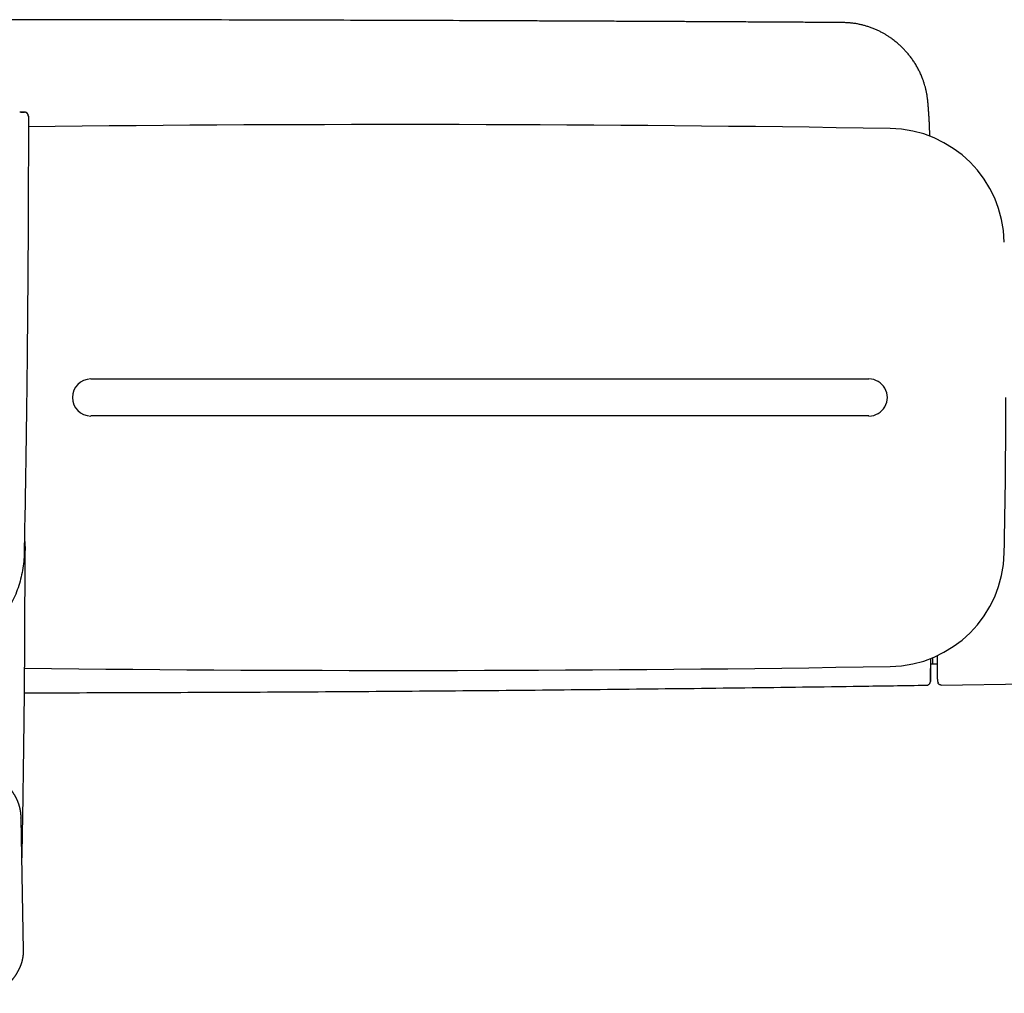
# Model space of a CAD drawing. Header units: millimetres. Extents: x 8 to 871, y 12 to 1888.
# Tile 11 of 114: x 477 to 604, y 821 to 947. Entities that reach past the tile are written whole.
import ezdxf

# ---------------------------------------------------------------- set-up
doc = ezdxf.new("R2010")
doc.units = ezdxf.units.MM

msp = doc.modelspace()

# ---------------------------------------------------------------- linework, layer by layer
at = {"color": 7, "linetype": 'Continuous', "lineweight": 30}
for p, q in [((594.11, 936.62), (594.11, 936.62)), ((476.95, 935.15), (476.83, 935.15)), ((486, 900.69), (586.5, 900.69)), ((586.5, 895.92), (486, 895.92)), ((477.49, 883.47), (477.39, 878.27)), ((594.48, 863.93), (594.72, 863.92)), ((594.72, 864.69), (594.72, 863.92)), ((594.72, 863.92), (595.33, 863.93)), ((595.82, 861.17), (634.92, 861.78)), ((476.97, 844), (476.97, 844.02)), ((477.3, 826.9), (476.99, 844))]:
    msp.add_line(p, q, dxfattribs=at)
for centre, radius, start, end in [((477.43, 934.64), 0.5, 359.9954, 89.9948), ((525.75, -3066.45), 3999.99, 89.09056, 90.68503), ((589, 918.05), 14.99, 1.1489, 89.0906), ((486, 898.3), 2.39, 90, 180), ((586.5, 898.3), 2.39, 269.9998, 89.9999), ((486, 898.3), 2.39, 180, 270), ((-395.8, 898.3), 999.99, 358.8511, 0), ((589, 878.55), 14.99, 270.9094, 358.8511), ((525.75, 4863.05), 3999.99, 269.30803, 270.90944), ((-405.31, 883.91), 1000, 358.72453, 358.82018)]:
    msp.add_arc(centre, radius, start, end, dxfattribs=at)
for points, knots in [([(583.28, 946.71), (582.88, 946.71), (582.08, 946.72), (580.89, 946.73), (579.72, 946.73), (578.57, 946.74), (577.45, 946.75), (576.28, 946.75), (575.08, 946.76), (573.85, 946.77), (572.65, 946.77), (571.47, 946.78), (570.32, 946.79), (569.19, 946.79), (568.1, 946.8), (567.04, 946.81), (566.02, 946.81), (565.03, 946.82), (564.07, 946.82), (563.15, 946.83), (562.26, 946.83), (561.41, 946.84), (560.59, 946.84), (559.81, 946.84), (559.05, 946.85), (558.38, 946.85), (557.79, 946.85), (557.27, 946.86), (556.77, 946.86), (556.27, 946.86), (555.78, 946.86), (555.28, 946.87), (554.17, 946.87), (552.42, 946.88), (550.03, 946.89), (547.61, 946.9), (545.18, 946.91), (542.72, 946.92), (536.65, 946.95), (526.98, 946.98), (512.88, 947.02), (497.93, 947.06), (482.14, 947.08), (466.59, 947.09), (451.28, 947.08), (436.2, 947.06), (421.13, 947.04), (408.31, 947), (399.97, 946.97), (396.11, 946.96), (394.48, 946.95), (392.85, 946.95), (391.24, 946.94), (389.65, 946.94), (388.08, 946.93), (386.53, 946.92), (385.02, 946.92), (383.53, 946.91), (382.07, 946.9), (380.97, 946.9), (380.19, 946.9), (379.73, 946.89), (379.25, 946.89), (378.75, 946.89), (378.23, 946.89), (377.68, 946.88), (377.09, 946.88), (376.46, 946.88), (375.77, 946.88), (375.07, 946.87), (374.33, 946.87), (373.57, 946.87), (372.77, 946.86), (371.96, 946.86), (371.11, 946.85), (370.23, 946.85), (369.34, 946.84), (368.42, 946.84), (367.48, 946.84), (366.51, 946.83), (365.52, 946.82), (364.48, 946.82), (363.42, 946.81), (362.32, 946.81), (361.2, 946.8), (360.06, 946.8), (358.9, 946.79), (357.72, 946.78), (356.51, 946.78), (355.32, 946.77), (354.15, 946.76), (353.01, 946.76), (351.84, 946.75), (350.65, 946.74), (349.44, 946.73), (348.21, 946.73), (346.96, 946.72), (346.13, 946.71), (345.71, 946.71)], [0, 0, 0, 0, 0.0050451, 0.0100653, 0.0150068, 0.0198398, 0.0245737, 0.0292086, 0.0345442, 0.0397422, 0.0448028, 0.0497259, 0.0546078, 0.0593466, 0.0639422, 0.0683947, 0.072704, 0.0768702, 0.0808933, 0.0847732, 0.0885099, 0.0921035, 0.095554, 0.0988613, 0.1020254, 0.1050464, 0.1073196, 0.1095044, 0.1116033, 0.1136788, 0.1157588, 0.1178434, 0.1199325, 0.1298857, 0.1399405, 0.150097, 0.1603551, 0.1707149, 0.1811358, 0.2369646, 0.2927934, 0.3592564, 0.4257194, 0.4921824, 0.5556243, 0.6190663, 0.6825082, 0.7459501, 0.780966, 0.7878441, 0.7947222, 0.8015726, 0.8083098, 0.8150614, 0.8216887, 0.8281918, 0.8345706, 0.8408251, 0.8469554, 0.8529614, 0.8548209, 0.8567397, 0.8587546, 0.8608656, 0.8630727, 0.8653759, 0.8677751, 0.8705253, 0.8733917, 0.8763745, 0.8794734, 0.8826887, 0.8860202, 0.889468, 0.8930321, 0.8967125, 0.9005091, 0.9043511, 0.9083053, 0.9123716, 0.9165501, 0.9209197, 0.9254057, 0.9300079, 0.9347264, 0.9395611, 0.9444227, 0.9493965, 0.9544824, 0.9596804, 0.9644163, 0.9692415, 0.9741562, 0.9791602, 0.9842536, 0.9894436, 0.9947089, 1, 1, 1, 1]), ([(594.11, 936.62), (594.11, 936.64), (594.1, 936.68), (594.09, 936.77), (594.08, 936.88), (594.06, 937.02), (594.03, 937.18), (594.01, 937.36), (593.97, 937.55), (593.93, 937.75), (593.89, 937.95), (593.85, 938.15), (593.78, 938.41), (593.69, 938.72), (593.57, 939.1), (593.42, 939.51), (593.24, 939.97), (593.01, 940.46), (592.75, 940.94), (592.48, 941.41), (592.19, 941.85), (591.88, 942.27), (591.57, 942.66), (591.25, 943.03), (590.92, 943.38), (590.59, 943.7), (590.29, 943.97), (590.02, 944.2), (589.78, 944.39), (589.52, 944.59), (589.23, 944.79), (588.92, 945), (588.59, 945.2), (588.24, 945.4), (587.86, 945.59), (587.46, 945.78), (587.03, 945.96), (586.59, 946.12), (586.16, 946.26), (585.73, 946.38), (585.27, 946.49), (584.8, 946.58), (584.31, 946.65), (583.8, 946.69), (583.45, 946.7), (583.28, 946.71)], [0, 0, 0, 0, 0.004544, 0.010348, 0.017587, 0.026347, 0.036229, 0.047583, 0.059888, 0.072323, 0.084895, 0.097602, 0.110439, 0.134309, 0.158616, 0.183361, 0.216145, 0.249643, 0.283563, 0.316902, 0.349576, 0.381584, 0.412923, 0.442984, 0.472396, 0.501154, 0.529257, 0.546899, 0.565875, 0.586326, 0.608249, 0.631641, 0.655145, 0.679962, 0.70609, 0.733526, 0.762267, 0.79231, 0.819099, 0.846843, 0.875543, 0.905203, 0.935826, 0.967421, 1, 1, 1, 1]), ([(594.37, 932.04), (594.37, 932.06), (594.37, 932.1), (594.37, 932.17), (594.37, 932.25), (594.37, 932.33), (594.36, 932.39), (594.36, 932.46), (594.36, 932.52), (594.36, 932.59), (594.36, 932.67), (594.35, 932.76), (594.35, 932.86), (594.34, 932.98), (594.34, 933.09), (594.34, 933.19), (594.33, 933.29), (594.33, 933.38), (594.32, 933.47), (594.32, 933.56), (594.31, 933.65), (594.31, 933.75), (594.31, 933.84), (594.3, 933.94), (594.29, 934.05), (594.29, 934.15), (594.28, 934.25), (594.28, 934.33), (594.27, 934.41), (594.27, 934.49), (594.27, 934.55), (594.26, 934.62), (594.26, 934.68), (594.25, 934.73), (594.25, 934.79), (594.25, 934.84), (594.24, 934.89), (594.24, 934.96), (594.24, 935.02), (594.23, 935.1), (594.22, 935.19), (594.22, 935.3), (594.21, 935.41), (594.2, 935.53), (594.19, 935.65), (594.18, 935.78), (594.17, 935.9), (594.16, 936.02), (594.15, 936.14), (594.14, 936.25), (594.13, 936.38), (594.12, 936.5), (594.11, 936.59), (594.11, 936.62)], [0, 0, 0, 0, 0.007569, 0.028337, 0.047793, 0.065769, 0.078955, 0.092795, 0.107771, 0.123883, 0.141131, 0.158967, 0.18547, 0.211049, 0.235634, 0.258545, 0.279613, 0.299127, 0.319196, 0.339923, 0.361366, 0.380039, 0.400508, 0.422771, 0.446861, 0.47292, 0.491059, 0.509596, 0.52699, 0.543111, 0.557962, 0.571542, 0.58488, 0.596741, 0.608076, 0.619346, 0.630553, 0.64513, 0.659597, 0.674301, 0.69552, 0.718522, 0.742967, 0.768307, 0.795079, 0.822334, 0.848719, 0.874139, 0.898552, 0.921859, 0.94416, 0.98392, 1, 1, 1, 1]), ([(476.95, 935.15), (476.91, 935.15), (476.86, 935.15), (476.81, 935.15), (476.81, 935.15)], [0, 0, 0, 0, 0.836515, 1, 1, 1, 1]), ([(476.89, 935.15), (476.89, 935.15), (476.89, 935.15), (476.88, 935.15), (476.88, 935.15)], [0, 0, 0, 0, 0.1416254, 1, 1, 1, 1]), ([(477.91, 934.64), (477.91, 934.67), (477.91, 934.72), (477.89, 934.79), (477.87, 934.86), (477.83, 934.92), (477.8, 934.97), (477.75, 935.02), (477.69, 935.06), (477.64, 935.09), (477.61, 935.11), (477.58, 935.12), (477.53, 935.13), (477.48, 935.14), (477.41, 935.14), (477.34, 935.14), (477.28, 935.15), (477.22, 935.15), (477.16, 935.14), (477.1, 935.14), (477.03, 935.14), (476.98, 935.14), (476.95, 935.14)], [0, 0, 0, 0, 0.054888, 0.108371, 0.159456, 0.207297, 0.251239, 0.29083, 0.355967, 0.40222, 0.419499, 0.437077, 0.478724, 0.533192, 0.612785, 0.677375, 0.731639, 0.779923, 0.839599, 0.886409, 0.939554, 1, 1, 1, 1]), ([(476.95, 935.15), (476.98, 935.15), (477.04, 935.15), (477.14, 935.15), (477.22, 935.15), (477.29, 935.15), (477.36, 935.15), (477.4, 935.15), (477.43, 935.14), (477.43, 935.14), (477.43, 935.14)], [0, 0, 0, 0, 0.124449, 0.250596, 0.373933, 0.500445, 0.623666, 0.750248, 0.874291, 1, 1, 1, 1]), ([(477.93, 934.64), (477.93, 934.03), (477.93, 932.82), (477.93, 931.01), (477.93, 929.23), (477.92, 927.48), (477.92, 925.75), (477.91, 924.06), (477.9, 922.34), (477.9, 920.59), (477.89, 918.83), (477.88, 917.1), (477.87, 915.4), (477.86, 913.74), (477.84, 912.11), (477.83, 910.52), (477.82, 908.96), (477.8, 907.44), (477.79, 905.95), (477.78, 904.52), (477.76, 903.12), (477.75, 901.76), (477.73, 900.42), (477.72, 899.11), (477.7, 897.82), (477.68, 896.57), (477.67, 895.35), (477.65, 894.18), (477.64, 893.04), (477.62, 891.95), (477.61, 890.89), (477.59, 889.85), (477.57, 888.85), (477.56, 887.87), (477.54, 886.92), (477.53, 886.01), (477.52, 885.13), (477.5, 884.29), (477.49, 883.74), (477.49, 883.47)], [0, 0, 0, 0, 0.035899, 0.071241, 0.106028, 0.140257, 0.173931, 0.207048, 0.239608, 0.274782, 0.309283, 0.34311, 0.376264, 0.408745, 0.440553, 0.471687, 0.502148, 0.531936, 0.56105, 0.58899, 0.61628, 0.64292, 0.668911, 0.694708, 0.719831, 0.744281, 0.768057, 0.791161, 0.813196, 0.834582, 0.855319, 0.875406, 0.895234, 0.914385, 0.932861, 0.95066, 0.967783, 0.984229, 1, 1, 1, 1]), ([(477.93, 934.64), (477.93, 934.64), (477.93, 934.64), (477.92, 934.64), (477.91, 934.64)], [0, 0, 0, 0, 0.659176, 1, 1, 1, 1]), ([(477.43, 880.06), (477.43, 879.99), (477.47, 879.7), (477.49, 879.2), (477.5, 878.77), (477.5, 878.55)], [0, 0, 0, 0, 0.141438, 0.570719, 1, 1, 1, 1]), ([(477.1, 838.23), (477.1, 838.54), (477.12, 839.29), (477.14, 840.46), (477.17, 841.72), (477.19, 842.95), (477.21, 844.15), (477.23, 845.33), (477.25, 846.47), (477.26, 847.59), (477.28, 848.68), (477.3, 849.74), (477.31, 850.76), (477.32, 851.74), (477.34, 852.7), (477.35, 853.63), (477.36, 854.55), (477.37, 855.44), (477.38, 856.3), (477.39, 857.13), (477.4, 857.93), (477.41, 858.7), (477.41, 859.43), (477.42, 860.14), (477.43, 860.82), (477.43, 861.48), (477.44, 862.11), (477.44, 862.72), (477.45, 863.29), (477.45, 863.84), (477.45, 864.36), (477.46, 864.93), (477.46, 865.55), (477.47, 866.24), (477.47, 866.94), (477.47, 867.65), (477.48, 868.37), (477.48, 869.25), (477.49, 870.29), (477.49, 871.5), (477.49, 872.49), (477.5, 873.26), (477.5, 873.8), (477.5, 874.33), (477.5, 874.85), (477.5, 875.34), (477.5, 875.8), (477.5, 876.24), (477.5, 876.66), (477.5, 877.05), (477.5, 877.35), (477.5, 877.56), (477.5, 877.72), (477.5, 877.89), (477.5, 878.09), (477.5, 878.31), (477.5, 878.47), (477.5, 878.55)], [0, 0, 0, 0, 0.023437, 0.055433, 0.086717, 0.117287, 0.147146, 0.176291, 0.204724, 0.232445, 0.259453, 0.285748, 0.31088, 0.335324, 0.359081, 0.382151, 0.404933, 0.427003, 0.448361, 0.469005, 0.488937, 0.50782, 0.526015, 0.543522, 0.560342, 0.576797, 0.592536, 0.607559, 0.621866, 0.635458, 0.648334, 0.660494, 0.677497, 0.694581, 0.711946, 0.72959, 0.747514, 0.765719, 0.794892, 0.824756, 0.855312, 0.868619, 0.882054, 0.89551, 0.908384, 0.920575, 0.932086, 0.942914, 0.953323, 0.963013, 0.971985, 0.975339, 0.979094, 0.983438, 0.988371, 0.993891, 1, 1, 1, 1]), ([(595.33, 864.97), (595.33, 864.95), (595.33, 864.83), (595.33, 864.61), (595.33, 864.33), (595.33, 864.07), (595.33, 863.82), (595.33, 863.57), (595.33, 863.32), (595.33, 863.08), (595.33, 862.87), (595.33, 862.69), (595.33, 862.53), (595.33, 862.41), (595.33, 862.31), (595.33, 862.23), (595.33, 862.18), (595.33, 862.15), (595.33, 862.14), (595.33, 862.14)], [0, 0, 0, 0, 0.0093676, 0.0657361, 0.1217734, 0.1772361, 0.2327016, 0.2882151, 0.3573821, 0.4265449, 0.4952123, 0.5626768, 0.6301657, 0.6964407, 0.7582478, 0.8200945, 0.8802785, 0.9401215, 1, 1, 1, 1]), ([(594.44, 863.93), (594.44, 863.84), (594.44, 863.64), (594.44, 863.34), (594.44, 863.02), (594.44, 862.79), (594.44, 862.63), (594.44, 862.52), (594.44, 862.42), (594.44, 862.32), (594.44, 862.23), (594.44, 862.13), (594.44, 862.02), (594.44, 861.92), (594.44, 861.82), (594.44, 861.74), (594.44, 861.68), (594.44, 861.66), (594.44, 861.65)], [0, 0, 0, 0, 0.057049, 0.145224, 0.233544, 0.322137, 0.361604, 0.400991, 0.440309, 0.479571, 0.518787, 0.557968, 0.619495, 0.68101, 0.744534, 0.830135, 0.915248, 1, 1, 1, 1]), ([(594.48, 863.32), (594.48, 863.33), (594.48, 863.33), (594.48, 863.37), (594.48, 863.42), (594.48, 863.49), (594.48, 863.55), (594.48, 863.61), (594.48, 863.67), (594.48, 863.74), (594.48, 863.81), (594.48, 863.9), (594.48, 864.03), (594.48, 864.2), (594.48, 864.34), (594.48, 864.45), (594.48, 864.51), (594.48, 864.57), (594.48, 864.6), (594.48, 864.6)], [0, 0, 0, 0, 0.091873, 0.185537, 0.279188, 0.37293, 0.422107, 0.471352, 0.52068, 0.570106, 0.616183, 0.658182, 0.74195, 0.825474, 0.908826, 0.936869, 0.964903, 0.992932, 1, 1, 1, 1]), ([(477.42, 860.17), (478.55, 860.18), (484.65, 860.18), (495.74, 860.22), (510.69, 860.28), (525.64, 860.38), (540.58, 860.5), (555.53, 860.65), (570.47, 860.82), (583.27, 860.99), (591.09, 861.11), (593.93, 861.16)], [0, 0, 0, 0, 0.028992, 0.157266, 0.285539, 0.413812, 0.542085, 0.670356, 0.798626, 0.926894, 1, 1, 1, 1]), ([(593.93, 861.14), (593.97, 861.15), (594.05, 861.15), (594.14, 861.19), (594.2, 861.22), (594.23, 861.24), (594.28, 861.28), (594.33, 861.33), (594.37, 861.39), (594.41, 861.46), (594.43, 861.52), (594.44, 861.59), (594.44, 861.63), (594.44, 861.66)], [0, 0, 0, 0, 0.149174, 0.276724, 0.346614, 0.403016, 0.450474, 0.545435, 0.672015, 0.746134, 0.826317, 0.911399, 1, 1, 1, 1]), ([(595.33, 862.14), (595.34, 862.06), (595.34, 861.91), (595.37, 861.68), (595.41, 861.53), (595.43, 861.46)], [0, 0, 0, 0, 0.329005, 0.662833, 1, 1, 1, 1]), ([(595.34, 862.06), (595.34, 862.04), (595.34, 862.02), (595.34, 861.98), (595.34, 861.93), (595.35, 861.86), (595.36, 861.81), (595.37, 861.77), (595.37, 861.77)], [0, 0, 0, 0, 0.252993, 0.477007, 0.673342, 0.844197, 0.99321, 1, 1, 1, 1]), ([(595.82, 861.17), (595.8, 861.17), (595.76, 861.18), (595.7, 861.19), (595.64, 861.21), (595.58, 861.25), (595.53, 861.29), (595.49, 861.34), (595.45, 861.4), (595.44, 861.44), (595.43, 861.46)], [0, 0, 0, 0, 0.119233, 0.243276, 0.370745, 0.5, 0.629255, 0.756724, 0.880767, 1, 1, 1, 1]), ([(476.99, 844.01), (476.99, 844.04), (476.99, 844.09), (476.99, 844.16), (476.99, 844.21), (476.98, 844.26), (476.98, 844.29), (476.98, 844.33), (476.98, 844.39), (476.97, 844.45), (476.97, 844.5), (476.96, 844.55), (476.96, 844.61), (476.95, 844.67), (476.94, 844.74), (476.93, 844.8), (476.92, 844.86), (476.91, 844.92), (476.91, 844.98), (476.89, 845.03), (476.88, 845.09), (476.87, 845.14), (476.86, 845.2), (476.85, 845.25), (476.84, 845.31), (476.82, 845.37), (476.8, 845.43), (476.79, 845.48), (476.78, 845.53), (476.76, 845.57), (476.75, 845.63), (476.73, 845.69), (476.71, 845.76), (476.69, 845.81), (476.67, 845.86), (476.66, 845.9), (476.64, 845.94), (476.62, 845.99), (476.6, 846.04), (476.58, 846.09), (476.56, 846.15), (476.54, 846.2), (476.51, 846.26), (476.48, 846.33), (476.45, 846.39), (476.42, 846.46), (476.39, 846.52), (476.36, 846.59), (476.33, 846.64), (476.3, 846.7), (476.27, 846.75), (476.24, 846.81), (476.2, 846.87), (476.16, 846.94), (476.12, 847.02), (476.07, 847.09), (476.03, 847.16), (475.99, 847.22), (475.96, 847.27), (475.92, 847.32), (475.89, 847.38), (475.84, 847.44), (475.8, 847.5), (475.75, 847.57), (475.71, 847.63), (475.66, 847.68), (475.63, 847.73), (475.6, 847.77), (475.57, 847.81), (475.54, 847.85), (475.5, 847.89), (475.46, 847.94), (475.41, 848), (475.34, 848.08), (475.26, 848.18), (475.19, 848.26), (475.11, 848.34), (475.03, 848.43), (474.94, 848.52), (474.85, 848.61), (474.76, 848.71), (474.66, 848.8), (474.57, 848.89), (474.47, 848.98), (474.38, 849.07), (474.28, 849.16), (474.18, 849.24), (474.09, 849.32), (474.01, 849.39), (473.94, 849.45), (473.87, 849.51), (473.8, 849.56), (473.72, 849.63), (473.59, 849.72), (473.42, 849.86), (473.2, 850.02), (472.96, 850.19), (472.71, 850.36), (472.46, 850.53), (472.2, 850.7), (471.92, 850.87), (471.69, 851.01), (471.52, 851.11), (471.42, 851.17), (471.32, 851.23), (471.22, 851.28), (471.14, 851.33), (471.08, 851.36), (471.03, 851.39), (470.99, 851.41), (470.96, 851.43), (470.93, 851.45), (470.88, 851.47), (470.82, 851.5), (470.75, 851.54), (470.67, 851.58), (470.59, 851.63), (470.51, 851.67), (470.43, 851.71), (470.3, 851.78), (470.14, 851.86), (469.96, 851.95), (469.81, 852.02), (469.69, 852.08), (469.56, 852.15), (469.44, 852.2), (469.32, 852.26), (469.22, 852.31), (469.13, 852.35), (469.06, 852.38), (469, 852.41), (468.93, 852.44), (468.85, 852.48), (468.74, 852.53), (468.62, 852.58), (468.47, 852.65), (468.31, 852.72), (468.15, 852.78), (468, 852.85), (467.84, 852.92), (467.68, 852.99), (467.52, 853.05), (467.36, 853.11), (467.22, 853.17), (467.09, 853.22), (466.98, 853.27), (466.9, 853.3), (466.84, 853.32), (466.8, 853.34), (466.76, 853.35), (466.72, 853.37), (466.68, 853.38), (466.64, 853.4), (466.58, 853.42), (466.51, 853.45), (466.41, 853.49), (466.3, 853.53), (466.16, 853.58), (466.01, 853.64), (465.84, 853.7), (465.65, 853.77), (465.44, 853.84), (465.21, 853.92), (464.96, 854.01), (464.68, 854.11), (464.39, 854.2), (464.07, 854.31), (463.85, 854.38), (463.73, 854.42)], [0, 0, 0, 0, 0.003966, 0.007678, 0.010666, 0.012939, 0.014889, 0.016767, 0.020923, 0.024957, 0.027913, 0.031424, 0.035558, 0.040223, 0.044605, 0.049513, 0.053812, 0.058038, 0.06225, 0.066516, 0.070822, 0.07499, 0.078905, 0.082838, 0.087504, 0.092973, 0.097551, 0.10155, 0.104923, 0.108079, 0.113026, 0.11848, 0.123703, 0.128235, 0.132074, 0.134802, 0.138093, 0.141949, 0.146299, 0.150453, 0.155334, 0.159645, 0.164171, 0.169514, 0.175194, 0.180739, 0.186116, 0.191058, 0.195898, 0.200317, 0.20493, 0.209759, 0.214843, 0.220567, 0.227029, 0.234227, 0.239931, 0.244724, 0.248638, 0.252755, 0.257593, 0.262999, 0.268618, 0.274343, 0.280053, 0.284659, 0.288739, 0.292294, 0.295511, 0.299018, 0.302865, 0.30705, 0.311575, 0.320625, 0.328797, 0.33626, 0.343802, 0.351893, 0.36018, 0.368693, 0.377362, 0.386427, 0.395342, 0.403586, 0.411464, 0.419904, 0.428972, 0.43606, 0.442513, 0.448332, 0.453664, 0.459344, 0.465499, 0.471955, 0.488026, 0.504634, 0.522295, 0.539329, 0.555921, 0.572981, 0.591146, 0.610052, 0.616373, 0.622748, 0.62912, 0.634846, 0.639739, 0.6438, 0.646408, 0.648503, 0.650095, 0.651972, 0.654616, 0.658026, 0.662203, 0.666896, 0.671614, 0.676344, 0.681085, 0.685837, 0.697085, 0.708339, 0.715167, 0.721929, 0.728627, 0.735261, 0.741728, 0.747522, 0.751554, 0.755128, 0.758308, 0.761843, 0.765952, 0.770635, 0.777803, 0.78556, 0.793327, 0.801102, 0.808883, 0.816672, 0.824468, 0.832272, 0.839802, 0.84654, 0.852488, 0.857645, 0.862011, 0.86412, 0.866083, 0.867937, 0.869683, 0.871321, 0.873188, 0.875684, 0.879284, 0.883697, 0.888923, 0.894961, 0.901811, 0.909474, 0.917949, 0.927236, 0.937335, 0.948245, 0.959967, 0.9725, 0.985845, 1, 1, 1, 1]), ([(474.06, 821.37), (474.08, 821.39), (474.13, 821.42), (474.2, 821.48), (474.28, 821.54), (474.35, 821.61), (474.43, 821.67), (474.51, 821.74), (474.58, 821.8), (474.67, 821.88), (474.75, 821.95), (474.83, 822.02), (474.89, 822.09), (474.95, 822.14), (475, 822.19), (475.04, 822.23), (475.07, 822.25), (475.09, 822.28), (475.12, 822.3), (475.15, 822.33), (475.18, 822.37), (475.22, 822.41), (475.27, 822.45), (475.32, 822.51), (475.38, 822.57), (475.45, 822.64), (475.52, 822.72), (475.59, 822.79), (475.64, 822.86), (475.7, 822.92), (475.75, 822.99), (475.8, 823.05), (475.85, 823.11), (475.89, 823.15), (475.92, 823.2), (475.96, 823.25), (476, 823.3), (476.04, 823.35), (476.08, 823.41), (476.12, 823.47), (476.17, 823.52), (476.2, 823.57), (476.24, 823.62), (476.28, 823.68), (476.32, 823.76), (476.38, 823.85), (476.43, 823.93), (476.47, 824), (476.51, 824.05), (476.53, 824.1), (476.56, 824.14), (476.59, 824.19), (476.61, 824.24), (476.64, 824.3), (476.67, 824.34), (476.69, 824.38), (476.71, 824.42), (476.72, 824.45), (476.74, 824.49), (476.76, 824.53), (476.79, 824.58), (476.81, 824.64), (476.84, 824.7), (476.87, 824.78), (476.91, 824.86), (476.94, 824.94), (476.97, 825.01), (476.99, 825.07), (477.01, 825.13), (477.03, 825.19), (477.05, 825.24), (477.07, 825.3), (477.09, 825.36), (477.11, 825.43), (477.13, 825.5), (477.14, 825.56), (477.15, 825.6), (477.16, 825.64), (477.17, 825.67), (477.18, 825.71), (477.19, 825.77), (477.21, 825.83), (477.22, 825.9), (477.23, 825.98), (477.25, 826.06), (477.26, 826.15), (477.27, 826.23), (477.28, 826.32), (477.29, 826.37), (477.29, 826.41), (477.29, 826.44), (477.29, 826.46), (477.29, 826.48), (477.3, 826.51), (477.3, 826.54), (477.3, 826.59), (477.3, 826.65), (477.3, 826.72), (477.3, 826.8), (477.3, 826.86), (477.3, 826.89)], [0, 0, 0, 0, 0.009228, 0.020055, 0.032481, 0.046503, 0.058637, 0.071752, 0.085844, 0.100668, 0.117138, 0.131952, 0.145115, 0.156634, 0.166511, 0.174752, 0.179372, 0.183384, 0.188189, 0.194167, 0.201318, 0.209481, 0.21877, 0.229174, 0.239653, 0.256863, 0.27215, 0.285522, 0.296985, 0.309791, 0.322039, 0.33375, 0.345562, 0.353481, 0.361782, 0.370469, 0.38005, 0.390869, 0.40083, 0.411644, 0.422299, 0.431932, 0.440552, 0.449165, 0.464276, 0.481149, 0.497534, 0.508128, 0.517799, 0.526373, 0.534054, 0.542319, 0.551462, 0.561478, 0.571018, 0.577442, 0.582925, 0.588251, 0.594608, 0.602006, 0.610443, 0.619671, 0.628625, 0.643626, 0.657369, 0.670024, 0.681747, 0.692009, 0.70102, 0.710709, 0.721226, 0.729578, 0.73956, 0.751205, 0.764506, 0.773308, 0.780946, 0.7873, 0.792552, 0.797934, 0.808441, 0.820024, 0.8322, 0.844874, 0.857851, 0.875061, 0.890609, 0.904589, 0.917495, 0.921577, 0.925548, 0.92941, 0.933162, 0.9374, 0.942847, 0.950981, 0.960853, 0.972459, 0.985795, 1, 1, 1, 1])]:
    msp.add_open_spline(points, degree=3, knots=knots, dxfattribs=at)
msp.add_open_spline([(477.39, 878.27), (477.38, 877.89), (477.34, 877.12), (477.18, 875.97), (476.94, 874.84), (476.61, 873.73), (476.19, 872.65), (475.69, 871.61), (475.12, 870.61), (474.46, 869.65), (473.74, 868.75), (472.94, 867.91), (472.09, 867.14), (471.17, 866.43), (470.21, 865.79), (469.2, 865.23), (468.14, 864.75), (467.06, 864.36), (465.94, 864.05), (464.81, 863.83), (463.66, 863.69), (462.5, 863.65), (461.35, 863.69), (460.2, 863.83), (459.07, 864.05), (457.95, 864.36), (456.86, 864.75), (455.81, 865.23), (454.8, 865.79), (453.83, 866.43), (452.92, 867.14), (452.06, 867.91), (451.27, 868.75), (450.55, 869.65), (449.89, 870.61), (449.31, 871.61), (448.81, 872.65), (448.4, 873.73), (448.07, 874.84), (447.82, 875.97), (447.66, 877.12), (447.63, 877.89), (447.62, 878.27)], degree=3, dxfattribs=at)

doc.saveas('drawing.dxf')
